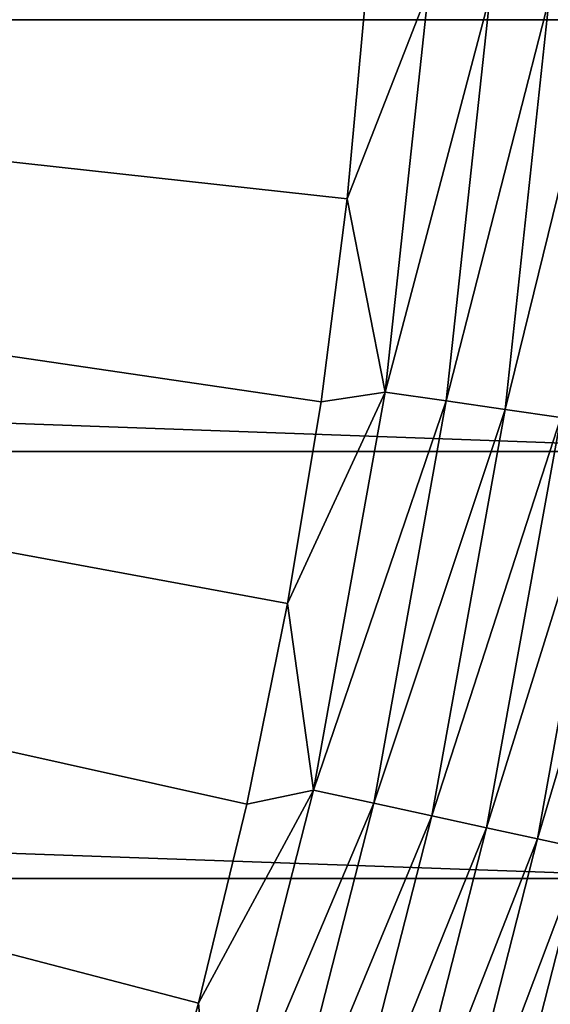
# Model space of a CAD drawing. Header units: metres. Extents: x -22 to 72, y -237 to 23.
# Tile 238 of 256: x 19.4 to 21.36, y -5.25 to -1.61. Entities that reach past the tile are written whole.
import ezdxf

# ---------------------------------------------------------------- set-up
doc = ezdxf.new("R2010")
doc.units = ezdxf.units.M
doc.layers.add('solid_509588_MEDIA_SW0001', color=7, linetype='CONTINUOUS')

msp = doc.modelspace()

# ---------------------------------------------------------------- linework, layer by layer
at = {"layer": 'solid_509588_MEDIA_SW0001'}
for points in [[(22.442665, -1.605242), (-22.5, 0), (22.5, 0)], [(22.442665, -1.605242), (-22.442665, -1.605242), (-22.5, 0)], [(20.607046, -2.26742, 132.530869), (20.676109, -1.513296, 132.530869), (0, 0, 132.892746)], [(20.510487, -3.018518, 132.530869), (20.607046, -2.26742, 132.530869), (0, 0, 132.892746)], [(20.38656, -3.765589, 132.530869), (20.510487, -3.018518, 132.530869), (0, 0, 132.892746)], [(20.235434, -4.507635, 132.530869), (20.38656, -3.765589, 132.530869), (0, 0, 132.892746)], [(20.057306, -5.243667, 132.530869), (20.235434, -4.507635, 132.530869), (0, 0, 132.892746)], [(19.852415, -5.972702, 132.530869), (20.057306, -5.243667, 132.530869), (0, 0, 132.892746)], [(19.621035, -6.693768, 132.530869), (19.852415, -5.972702, 132.530869), (0, 0, 132.892746)], [(19.363476, -7.405902, 132.530869), (19.621035, -6.693768, 132.530869), (0, 0, 132.892746)], [(20.907755, -1.495352, 132.5121), (20.676109, -1.513296, 132.530869), (20.607046, -2.26742, 132.530869)], [(20.747808, -2.983084, 132.5121), (20.907755, -1.495352, 132.5121), (20.607046, -2.26742, 132.530869)], [(21.135107, -1.511613, 132.463425), (20.907755, -1.495352, 132.5121), (20.747808, -2.983084, 132.5121)], [(20.973419, -3.015522, 132.463425), (21.135107, -1.511613, 132.463425), (20.747808, -2.983084, 132.5121)], [(21.354279, -1.527288, 132.385696), (21.135107, -1.511613, 132.463425), (20.973419, -3.015522, 132.463425)], [(21.190914, -3.046794, 132.385696), (21.354279, -1.527288, 132.385696), (20.973419, -3.015522, 132.463425)], [(21.561596, -1.542116, 132.280243), (21.354279, -1.527288, 132.385696), (21.190914, -3.046794, 132.385696)], [(21.396646, -3.076373, 132.280243), (21.561596, -1.542116, 132.280243), (21.190914, -3.046794, 132.385696)], [(22.270899, -3.20253), (-22.270899, -3.20253), (-22.442665, -1.605242)], [(22.442665, -1.605242), (22.270899, -3.20253), (-22.442665, -1.605242)], [(20.747808, -2.983084, 132.5121), (20.607046, -2.26742, 132.530869), (20.510487, -3.018518, 132.530869)], [(20.747808, -2.983084, 132.5121), (20.510487, -3.018518, 132.530869), (20.38656, -3.765589, 132.530869)], [(20.482134, -4.455616, 132.5121), (20.747808, -2.983084, 132.5121), (20.38656, -3.765589, 132.530869)], [(20.973419, -3.015522, 132.463425), (20.747808, -2.983084, 132.5121), (20.482134, -4.455616, 132.5121)], [(20.704857, -4.504066, 132.463425), (20.973419, -3.015522, 132.463425), (20.482134, -4.455616, 132.5121)], [(21.190914, -3.046794, 132.385696), (20.973419, -3.015522, 132.463425), (20.704857, -4.504066, 132.463425)], [(20.919567, -4.550773, 132.385696), (21.190914, -3.046794, 132.385696), (20.704857, -4.504066, 132.463425)], [(21.396646, -3.076373, 132.280243), (21.190914, -3.046794, 132.385696), (20.919567, -4.550773, 132.385696)], [(21.122665, -4.594954, 132.280243), (21.396646, -3.076373, 132.280243), (20.919567, -4.550773, 132.385696)], [(21.587166, -3.103766, 132.148819), (21.396646, -3.076373, 132.280243), (21.122665, -4.594954, 132.280243)], [(21.310745, -4.635869, 132.148819), (21.587166, -3.103766, 132.148819), (21.122665, -4.594954, 132.280243)], [(21.759279, -3.128512, 131.993607), (21.587166, -3.103766, 132.148819), (21.310745, -4.635869, 132.148819)], [(21.480652, -4.67283, 131.993607), (21.759279, -3.128512, 131.993607), (21.310745, -4.635869, 132.148819)], [(21.985802, -4.782722), (-21.985802, -4.782722), (-22.270899, -3.20253)], [(22.270899, -3.20253), (21.985802, -4.782722), (-22.270899, -3.20253)], [(20.482134, -4.455616, 132.5121), (20.38656, -3.765589, 132.530869), (20.235434, -4.507635, 132.530869)], [(20.482134, -4.455616, 132.5121), (20.235434, -4.507635, 132.530869), (20.057306, -5.243667, 132.530869)], [(20.112087, -5.905442, 132.5121), (20.482134, -4.455616, 132.5121), (20.057306, -5.243667, 132.530869)], [(20.704857, -4.504066, 132.463425), (20.482134, -4.455616, 132.5121), (20.112087, -5.905442, 132.5121)], [(20.330788, -5.969658, 132.463425), (20.704857, -4.504066, 132.463425), (20.112087, -5.905442, 132.5121)], [(20.919567, -4.550773, 132.385696), (20.704857, -4.504066, 132.463425), (20.330788, -5.969658, 132.463425)], [(20.541618, -6.031563, 132.385696), (20.919567, -4.550773, 132.385696), (20.330788, -5.969658, 132.463425)], [(21.122665, -4.594954, 132.280243), (20.919567, -4.550773, 132.385696), (20.541618, -6.031563, 132.385696)], [(20.741047, -6.090121, 132.280243), (21.122665, -4.594954, 132.280243), (20.541618, -6.031563, 132.385696)], [(21.310745, -4.635869, 132.148819), (21.122665, -4.594954, 132.280243), (20.741047, -6.090121, 132.280243)], [(20.925728, -6.144348, 132.148819), (21.310745, -4.635869, 132.148819), (20.741047, -6.090121, 132.280243)], [(21.480652, -4.67283, 131.993607), (21.310745, -4.635869, 132.148819), (20.925728, -6.144348, 132.148819)], [(21.092567, -6.193336, 131.993607), (21.480652, -4.67283, 131.993607), (20.925728, -6.144348, 132.148819)], [(21.629541, -4.705219, 131.817245), (21.480652, -4.67283, 131.993607), (21.092567, -6.193336, 131.993607)], [(21.238766, -6.236264, 131.817245), (21.629541, -4.705219, 131.817245), (21.092567, -6.193336, 131.993607)], [(21.754913, -4.732492, 131.622665), (21.629541, -4.705219, 131.817245), (21.238766, -6.236264, 131.817245)], [(21.361872, -6.272412, 131.622665), (21.754913, -4.732492, 131.622665), (21.238766, -6.236264, 131.817245)], [(21.588493, -6.339161), (-21.588493, -6.339161), (-21.985802, -4.782722)], [(21.985802, -4.782722), (21.588493, -6.339161), (-21.985802, -4.782722)], [(20.112087, -5.905442, 132.5121), (20.057306, -5.243667, 132.530869), (19.852415, -5.972702, 132.530869)]]:
    msp.add_3dface(points, dxfattribs=at)

doc.saveas('drawing.dxf')
